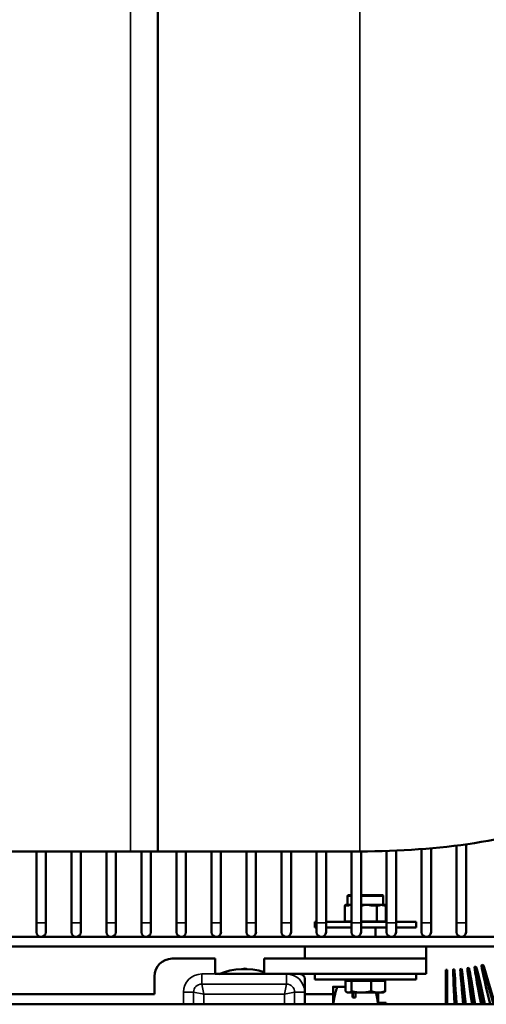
# Model space of a CAD drawing. Header units: inches. Extents: x 1 to 237, y 4 to 150.
# Tile 9 of 237: x 82 to 88, y 20 to 32. Entities that reach past the tile are written whole.
import ezdxf

# ---------------------------------------------------------------- set-up
doc = ezdxf.new("R2010")
doc.units = ezdxf.units.IN
doc.header["$LTSCALE"] = 7
doc.header["$MEASUREMENT"] = 0
doc.layers.add('Visible (ANSI)', color=7, linetype='Continuous', lineweight=50)
doc.layers.add('Visible Narrow (ANSI)', color=7, linetype='Continuous', lineweight=35)

msp = doc.modelspace()

# ---------------------------------------------------------------- linework, layer by layer
at = {"layer": 'Visible (ANSI)'}
for p, q in [((83.711, 45.661), (83.711, 21.661)), ((86.972, 20.779), (86.972, 21.69)), ((87.09, 20.779), (87.09, 21.7)), ((87.405, 20.779), (87.405, 21.733)), ((87.523, 20.779), (87.523, 21.749)), ((83.371, 21.661), (78.051, 21.661)), ((82.208, 20.779), (82.208, 21.661)), ((82.326, 20.779), (82.326, 21.661)), ((82.641, 20.779), (82.641, 21.661)), ((82.759, 20.779), (82.759, 21.661)), ((83.074, 20.779), (83.074, 21.661)), ((83.192, 20.779), (83.192, 21.661)), ((83.371, 21.661), (83.711, 21.661)), ((83.507, 20.779), (83.507, 21.661)), ((83.626, 20.779), (83.626, 21.661)), ((83.711, 21.661), (86.211, 21.661)), ((83.94, 20.779), (83.94, 21.661)), ((84.059, 20.779), (84.059, 21.661)), ((84.374, 20.779), (84.374, 21.661)), ((84.492, 20.779), (84.492, 21.661)), ((84.807, 20.779), (84.807, 21.661)), ((84.925, 20.779), (84.925, 21.661)), ((85.24, 20.779), (85.24, 21.661)), ((85.358, 20.779), (85.358, 21.661)), ((85.673, 20.779), (85.673, 21.661)), ((85.791, 20.779), (85.791, 21.661)), ((86.106, 20.779), (86.106, 21.661)), ((86.224, 20.779), (86.224, 21.661)), ((86.539, 20.779), (86.539, 21.666)), ((86.657, 20.779), (86.657, 21.671)), ((86.057, 20.998), (86.057, 21.108)), ((86.067, 21.118), (86.106, 21.118)), ((86.224, 21.118), (86.489, 21.118)), ((86.499, 20.998), (86.499, 21.108)), ((86.025, 20.798), (86.025, 20.988)), ((86.025, 20.798), (86.025, 20.988)), ((86.067, 20.998), (86.035, 20.998)), ((86.035, 20.998), (86.035, 20.998)), ((86.094, 20.998), (86.067, 20.998)), ((86.095, 20.998), (86.094, 20.998)), ((86.106, 20.998), (86.095, 20.998)), ((86.228, 20.998), (86.224, 20.998)), ((86.292, 20.998), (86.228, 20.998)), ((86.294, 20.998), (86.292, 20.998)), ((86.359, 20.998), (86.294, 20.998)), ((86.415, 20.998), (86.359, 20.998)), ((86.439, 20.998), (86.415, 20.998)), ((86.476, 20.998), (86.439, 20.998)), ((86.477, 20.998), (86.476, 20.998)), ((86.497, 20.998), (86.477, 20.998)), ((86.521, 20.998), (86.497, 20.998)), ((86.522, 20.998), (86.521, 20.998)), ((86.531, 20.798), (86.531, 20.988)), ((86.532, 20.798), (86.532, 20.988)), ((82.208, 20.779), (82.208, 20.661)), ((82.326, 20.661), (82.326, 20.779)), ((82.641, 20.779), (82.641, 20.661)), ((82.759, 20.661), (82.759, 20.779)), ((83.074, 20.779), (83.074, 20.661)), ((83.192, 20.661), (83.192, 20.779)), ((83.507, 20.779), (83.507, 20.661)), ((83.626, 20.661), (83.626, 20.779)), ((83.94, 20.779), (83.94, 20.661)), ((84.059, 20.661), (84.059, 20.779)), ((84.374, 20.779), (84.374, 20.661)), ((84.492, 20.661), (84.492, 20.779)), ((84.807, 20.779), (84.807, 20.661)), ((84.925, 20.661), (84.925, 20.779)), ((85.24, 20.779), (85.24, 20.661)), ((85.358, 20.661), (85.358, 20.779)), ((85.673, 20.788), (85.651, 20.788)), ((85.651, 20.788), (85.651, 20.72)), ((85.673, 20.72), (85.651, 20.72)), ((85.673, 20.779), (85.673, 20.661)), ((86.106, 20.788), (85.791, 20.788)), ((85.791, 20.661), (85.791, 20.779)), ((86.106, 20.72), (85.791, 20.72)), ((86.106, 20.779), (86.106, 20.661)), ((86.539, 20.788), (86.224, 20.788)), ((86.224, 20.661), (86.224, 20.779)), ((86.539, 20.72), (86.224, 20.72)), ((86.403, 20.602), (86.403, 20.72)), ((86.539, 20.779), (86.539, 20.661)), ((86.905, 20.788), (86.657, 20.788)), ((86.657, 20.661), (86.657, 20.779)), ((86.905, 20.72), (86.657, 20.72)), ((86.905, 20.788), (86.905, 20.72)), ((86.972, 20.779), (86.972, 20.661)), ((87.09, 20.661), (87.09, 20.779)), ((87.405, 20.779), (87.405, 20.661)), ((87.523, 20.661), (87.523, 20.779)), ((64.019, 20.602), (96.455, 20.602)), ((86.153, 20.602), (86.153, 20.603)), ((64.019, 20.484), (96.345, 20.484)), ((85.528, 20.334), (85.528, 20.484)), ((87.028, 20.334), (87.028, 20.484)), ((83.888, 20.334), (84.418, 20.334)), ((84.418, 20.334), (84.418, 20.144)), ((85.028, 20.334), (85.864, 20.334)), ((85.028, 20.144), (85.028, 20.334)), ((85.864, 20.334), (86.693, 20.334)), ((86.693, 20.334), (87.028, 20.334)), ((87.028, 20.144), (87.028, 20.334)), ((87.63, 20.232), (87.645, 20.235)), ((87.717, 20.252), (87.732, 20.256)), ((83.668, 19.894), (83.668, 20.114)), ((84.418, 20.144), (85.303, 20.144)), ((84.776, 20.206), (84.789, 20.214)), ((84.789, 20.214), (84.802, 20.206)), ((85.303, 20.144), (85.468, 20.144)), ((85.468, 20.144), (86.228, 20.144)), ((85.651, 20.076), (85.651, 20.144)), ((86.228, 20.144), (86.328, 20.144)), ((86.328, 20.144), (87.028, 20.144)), ((86.905, 20.076), (86.905, 20.144)), ((87.274, 19.769), (87.274, 20.196)), ((87.274, 20.196), (87.29, 20.196)), ((87.29, 19.769), (87.29, 20.196)), ((87.363, 20.198), (87.379, 20.199)), ((87.453, 20.205), (87.468, 20.207)), ((87.541, 20.216), (87.557, 20.219)), ((85.528, 20.084), (85.528, 19.919)), ((85.651, 20.076), (86.905, 20.076)), ((85.878, 19.987), (85.878, 19.769)), ((86.032, 19.987), (85.931, 19.987)), ((86.032, 20.06), (86.032, 19.932)), ((86.032, 20.06), (86.069, 20.06)), ((86.059, 20.06), (86.059, 20.076)), ((86.069, 20.06), (86.105, 20.06)), ((86.105, 20.06), (86.228, 20.06)), ((86.105, 20.06), (86.105, 19.932)), ((86.228, 20.06), (86.351, 20.06)), ((86.351, 20.06), (86.438, 20.06)), ((86.351, 20.06), (86.351, 19.932)), ((86.438, 20.06), (86.524, 20.06)), ((86.497, 20.06), (86.497, 20.076)), ((86.524, 20.06), (86.524, 19.932)), ((83.668, 19.894), (69.168, 19.894)), ((85.528, 19.919), (85.528, 19.769)), ((85.878, 19.894), (85.528, 19.894)), ((86.059, 19.913), (86.05, 19.919)), ((86.059, 19.913), (86.069, 19.913)), ((86.069, 19.913), (86.228, 19.913)), ((86.121, 19.855), (86.121, 19.913)), ((86.154, 19.855), (86.154, 19.913)), ((86.228, 19.913), (86.438, 19.913)), ((86.438, 19.769), (86.438, 19.913)), ((86.438, 19.913), (86.497, 19.913)), ((86.497, 19.913), (86.507, 19.919)), ((70.032, 19.769), (94.669, 19.769)), ((86.154, 19.855), (86.121, 19.855)), ((86.438, 19.786), (86.534, 19.786)), ((86.534, 19.786), (86.534, 19.769))]:
    msp.add_line(p, q, dxfattribs=at)
for centre, radius, start, end in [((86.067, 21.108), 0.01, 90, 180), ((86.489, 21.108), 0.01, 0, 90), ((86.035, 20.988), 0.01, 90, 180), ((86.035, 20.988), 0.01, 90, 180), ((86.521, 20.988), 0.01, 0, 90), ((86.522, 20.988), 0.01, 0, 90), ((86.035, 20.798), 0.01, 180, 270), ((86.035, 20.798), 0.01, 180, 270), ((86.521, 20.798), 0.01, 270, 0), ((86.522, 20.798), 0.01, 270, 0), ((82.267, 20.661), 0.0591, 180, 0), ((82.7, 20.661), 0.0591, 180, 0), ((83.133, 20.661), 0.0591, 180, 0), ((83.566, 20.661), 0.0591, 180, 0), ((84, 20.661), 0.0591, 180, 0), ((84.433, 20.661), 0.0591, 180, 0), ((84.866, 20.661), 0.0591, 180, 0), ((85.299, 20.661), 0.0591, 180, 0), ((85.732, 20.661), 0.0591, 180, 0), ((86.165, 20.661), 0.0591, 180, 0), ((86.598, 20.661), 0.0591, 180, 0), ((87.031, 20.661), 0.0591, 180, 0), ((87.464, 20.661), 0.0591, 180, 0), ((83.888, 20.114), 0.22, 90, 180), ((84.778, 19.394), 0.812, 72.0798, 112.6199), ((85.468, 20.084), 0.06, 0, 90), ((84.778, 19.394), 0.812, 130.1749, 130.1758), ((84.778, 19.394), 0.812, 139.8242, 139.8251)]:
    msp.add_arc(centre, radius, start, end, dxfattribs=at)
for centre, major_axis, ratio, start_param, end_param in [((87.805, 19.375), (-0.175, 0.857), 0.019294, 5.186186, 7.372291), ((87.821, 19.378), (-0.175, 0.857), 0.019294, 5.18198, 6.283185), ((87.935, 19.405), (-0.218, 0.847), 0.024024, 5.150296, 7.403691), ((87.951, 19.409), (-0.218, 0.847), 0.024024, 5.145085, 6.283185), ((87.407, 19.324), (-0.044, 0.874), 0.004855, 5.245843, 7.320037), ((87.423, 19.325), (-0.044, 0.874), 0.004855, 5.244771, 6.283185), ((87.541, 19.334), (-0.088, 0.871), 0.009697, 5.233918, 7.330489), ((87.557, 19.336), (-0.088, 0.871), 0.009697, 5.231784, 6.283185), ((87.673, 19.351), (-0.132, 0.865), 0.014514, 5.21404, 7.347904), ((87.689, 19.354), (-0.132, 0.865), 0.014514, 5.210859, 6.283185)]:
    msp.add_ellipse(centre, major_axis=major_axis, ratio=ratio, start_param=start_param, end_param=end_param, dxfattribs=at)
msp.add_open_spline([(86.211, 21.661), (87.202, 21.661), (88.1, 21.799), (89.593, 22.31), (90.213, 22.645), (91.286, 23.488), (91.747, 23.985), (92.613, 25.245), (92.999, 26.037), (93.639, 27.933), (93.881, 29.057), (94.093, 30.858), (94.14, 31.422), (94.17, 32.011)], degree=3, knots=[1, 1, 1, 1, 1.1857433, 1.1857433, 1.3437465, 1.3437465, 1.4923401, 1.4923401, 1.6636715, 1.6636715, 1.8494148, 1.8494148, 1.9287164, 1.9287164, 1.9287164, 1.9287164], dxfattribs=at)
for points, weights in [([(85.878, 19.987), (85.878, 19.987), (85.931, 19.987)], [1, 1.07908713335, 1.08082679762]), ([(85.931, 19.987), (85.892, 19.871), (85.882, 19.769)], [1.08082679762, 1.07955212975, 1.03675249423]), ([(86.032, 19.932), (86.052, 19.913), (86.069, 19.913)], [1, 1.0379548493, 1]), ([(86.069, 19.913), (86.085, 19.913), (86.105, 19.932)], [1, 1.0379548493, 1]), ([(86.105, 19.932), (86.171, 19.913), (86.228, 19.913)], [1, 1.0379548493, 1]), ([(86.121, 19.855), (86.119, 19.884), (86.117, 19.913)], [1, 1.00497073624, 1.00718614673]), ([(86.158, 19.913), (86.156, 19.884), (86.154, 19.855)], [1.00718614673, 1.00497073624, 1]), ([(86.228, 19.913), (86.285, 19.913), (86.351, 19.932)], [1, 1.0379548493, 1]), ([(86.351, 19.932), (86.398, 19.913), (86.438, 19.913)], [1, 1.0379548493, 1]), ([(86.434, 19.769), (86.427, 19.838), (86.408, 19.913)], [1.03675249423, 1.06545491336, 1.07548209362]), ([(86.438, 19.913), (86.478, 19.913), (86.524, 19.932)], [1, 1.0379548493, 1]), ([(86.524, 19.932), (86.515, 19.923), (86.507, 19.919)], [1, 1.0174553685, 1.0188553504])]:
    msp.add_rational_spline(points, weights, degree=2, dxfattribs=at)
at = {"layer": 'Visible Narrow (ANSI)'}
for p, q in [((83.371, 45.661), (83.371, 21.661)), ((86.211, 21.661), (86.211, 40.173)), ((86.106, 21.108), (86.057, 21.108)), ((86.499, 21.108), (86.224, 21.108)), ((86.025, 20.988), (86.027, 20.988)), ((86.025, 20.988), (86.025, 20.988)), ((86.027, 20.798), (86.027, 20.988)), ((86.027, 20.988), (86.058, 20.988)), ((86.059, 20.989), (86.059, 20.989)), ((86.224, 20.988), (86.229, 20.988)), ((86.36, 20.988), (86.416, 20.988)), ((86.416, 20.988), (86.416, 20.798)), ((86.416, 20.988), (86.424, 20.988)), ((86.424, 20.798), (86.424, 20.988)), ((86.424, 20.988), (86.448, 20.988)), ((86.506, 20.988), (86.53, 20.988)), ((86.53, 20.988), (86.53, 20.798)), ((86.53, 20.988), (86.531, 20.988)), ((86.531, 20.988), (86.532, 20.988)), ((82.208, 20.779), (82.326, 20.779)), ((82.641, 20.779), (82.759, 20.779)), ((83.074, 20.779), (83.192, 20.779)), ((83.507, 20.779), (83.626, 20.779)), ((83.94, 20.779), (84.059, 20.779)), ((84.374, 20.779), (84.492, 20.779)), ((84.807, 20.779), (84.925, 20.779)), ((85.24, 20.779), (85.358, 20.779)), ((85.673, 20.779), (85.791, 20.779)), ((86.025, 20.798), (86.027, 20.798)), ((86.025, 20.798), (86.025, 20.798)), ((86.106, 20.798), (86.027, 20.798)), ((86.106, 20.779), (86.224, 20.779)), ((86.416, 20.798), (86.224, 20.798)), ((86.416, 20.798), (86.424, 20.798)), ((86.53, 20.798), (86.424, 20.798)), ((86.53, 20.798), (86.531, 20.798)), ((86.531, 20.798), (86.532, 20.798)), ((86.539, 20.779), (86.657, 20.779)), ((86.972, 20.779), (87.09, 20.779)), ((87.405, 20.779), (87.523, 20.779)), ((84.253, 20.019), (84.253, 20.144)), ((84.418, 20.144), (84.253, 20.144)), ((85.303, 20.144), (85.303, 20.019)), ((84.253, 20.019), (84.278, 19.894)), ((84.253, 20.019), (85.303, 20.019)), ((85.278, 19.894), (85.303, 20.019)), ((84.153, 19.919), (84.028, 19.919)), ((84.028, 19.919), (84.028, 19.769)), ((84.278, 19.894), (84.153, 19.919)), ((84.153, 19.769), (84.153, 19.919)), ((84.278, 19.894), (85.278, 19.894)), ((84.278, 19.769), (84.278, 19.894)), ((85.403, 19.919), (85.278, 19.894)), ((85.278, 19.894), (85.278, 19.769)), ((85.403, 19.919), (85.403, 19.769)), ((85.403, 19.919), (85.528, 19.919))]:
    msp.add_line(p, q, dxfattribs=at)
for centre, radius, start, end in [((84.253, 19.919), 0.225, 90, 180), ((85.303, 19.919), 0.225, 0, 90), ((84.253, 19.919), 0.1, 90, 180), ((85.303, 19.919), 0.1, 0, 90)]:
    msp.add_arc(centre, radius, start, end, dxfattribs=at)
for centre, major_axis, ratio, start_param, end_param in [((86.035, 20.988), (0, 0.01), 0.827671, 0, 1.570796), ((86.035, 20.988), (0, 0.01), 0.869714, 0, 0.503798), ((86.067, 20.988), (0, 0.01), 0.827671, 0, 1.570796), ((86.228, 20.988), (0, 0.01), 0.07219, 4.712389, 6.283185), ((86.359, 20.988), (0, 0.01), 0.07219, 4.712389, 6.283185), ((86.415, 20.988), (0, 0.01), 0.07219, 4.712389, 6.283185), ((86.415, 20.988), (0, 0.01), 0.899861, 4.712389, 6.283185), ((86.439, 20.988), (0, 0.01), 0.899861, 4.712389, 6.283185), ((86.497, 20.988), (0, 0.01), 0.899861, 4.712389, 6.283185), ((86.521, 20.988), (0, 0.01), 0.899861, 4.712389, 6.283185), ((86.522, 20.988), (0, 0.01), 0.862289, 5.808874, 6.283185), ((86.035, 20.798), (0, -0.01), 0.827671, 4.712389, 6.283185), ((86.035, 20.798), (0, -0.01), 0.869714, 5.779388, 6.283185), ((86.415, 20.798), (0, -0.01), 0.899861, 0, 1.570796), ((86.415, 20.798), (0, -0.01), 0.07219, 0, 1.570796), ((86.521, 20.798), (0, -0.01), 0.899861, 0, 1.570796), ((86.522, 20.798), (0, -0.01), 0.862289, 0, 0.474312)]:
    msp.add_ellipse(centre, major_axis=major_axis, ratio=ratio, start_param=start_param, end_param=end_param, dxfattribs=at)
for points, knots in [([(86.058, 20.988), (86.071, 20.988), (86.083, 20.993), (86.095, 20.998), (86.095, 20.998), (86.095, 20.998)], [0.3302597, 0.3302597, 0.3302597, 0.3302597, 0.498269, 0.498269, 0.4991285, 0.4991285, 0.4991285, 0.4991285]), ([(86.095, 20.998), (86.095, 20.998), (86.095, 20.998), (86.099, 20.997), (86.102, 20.995), (86.106, 20.994)], [-0.00103531, -0.00103531, -0.00103531, -0.00103531, 0, 0, 0.04730713, 0.04730713, 0.04730713, 0.04730713]), ([(86.229, 20.988), (86.251, 20.988), (86.272, 20.993), (86.294, 20.998), (86.294, 20.998), (86.294, 20.998)], [0.3302386, 0.3302386, 0.3302386, 0.3302386, 0.4982263, 0.4982263, 0.4991074, 0.4991074, 0.4991074, 0.4991074]), ([(86.294, 20.998), (86.294, 20.998), (86.294, 20.998), (86.316, 20.993), (86.338, 20.988), (86.36, 20.988)], [-0.000793, -0.000793, -0.000793, -0.000793, 0, 0, 0.1680756, 0.1680756, 0.1680756, 0.1680756]), ([(86.448, 20.988), (86.458, 20.988), (86.468, 20.993), (86.477, 20.998), (86.477, 20.998), (86.477, 20.998)], [0.3300851, 0.3300851, 0.3300851, 0.3300851, 0.4979189, 0.4979189, 0.4989542, 0.4989542, 0.4989542, 0.4989542]), ([(86.477, 20.998), (86.477, 20.998), (86.477, 20.998), (86.487, 20.993), (86.496, 20.988), (86.506, 20.988)], [-0.0008595, -0.0008595, -0.0008595, -0.0008595, 0, 0, 0.1680092, 0.1680092, 0.1680092, 0.1680092])]:
    msp.add_open_spline(points, degree=3, knots=knots, dxfattribs=at)

doc.saveas('drawing.dxf')
